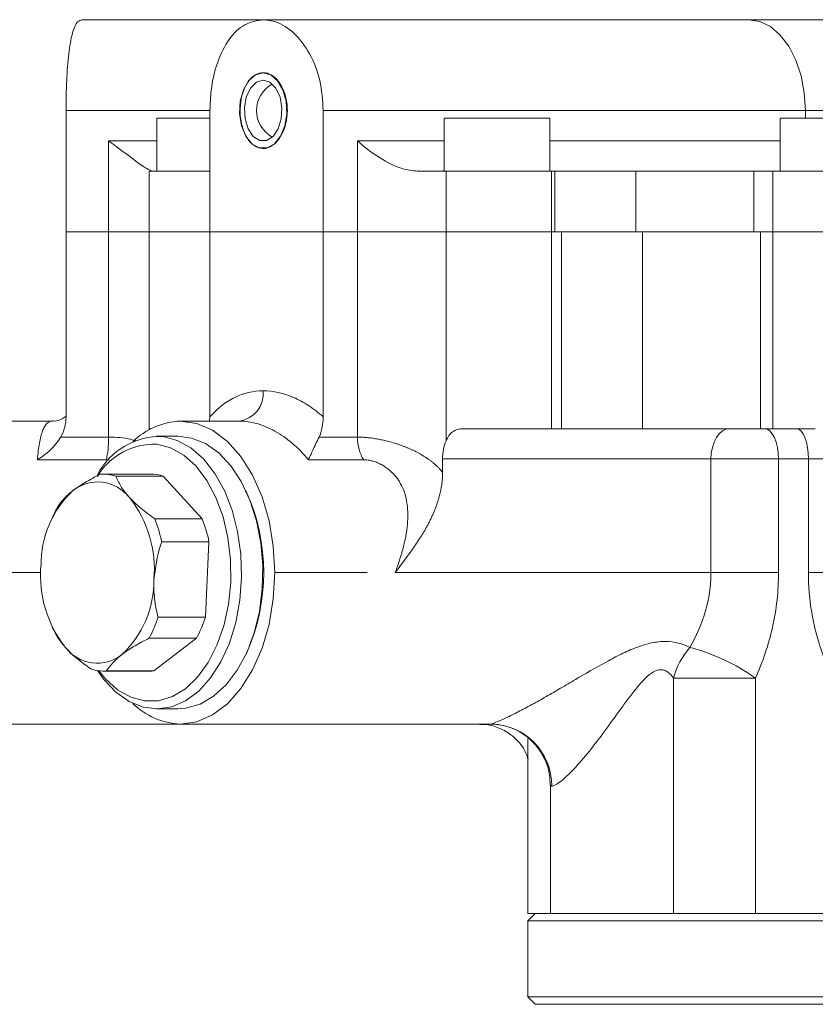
# Model space of a CAD drawing. Header units: millimetres. Extents: x 10 to 831, y 10 to 584.
# Tile 24 of 31: x 607 to 659, y 232 to 297. Entities that reach past the tile are written whole.
import ezdxf

# ---------------------------------------------------------------- set-up
doc = ezdxf.new("R2010")
doc.units = ezdxf.units.MM
doc.linetypes.add('SLD-Solido', pattern=[0])

msp = doc.modelspace()

# ---------------------------------------------------------------- linework, layer by layer
at = {"color": 7, "linetype": 'SLD-Solido', "lineweight": 15}
for p, q in [((610.673, 296.855), (622.645, 296.855)), ((622.645, 296.855), (654.721, 296.855)), ((654.721, 296.855), (668.125, 296.855)), ((609.621, 282.855), (609.621, 290.855)), ((619.131, 282.855), (619.131, 290.855)), ((626.613, 282.855), (626.613, 290.855)), ((658.462, 290.855), (626.613, 290.855)), ((665.118, 290.855), (658.462, 290.855)), ((615.624, 290.355), (615.624, 286.855)), ((615.624, 290.355), (619.131, 290.355)), ((634.592, 290.355), (634.592, 286.855)), ((634.592, 290.355), (641.592, 290.355)), ((641.592, 286.855), (641.592, 290.355)), ((656.807, 290.355), (656.807, 286.855)), ((656.807, 290.355), (663.807, 290.355)), ((612.436, 282.855), (612.436, 288.855)), ((628.87, 282.855), (628.87, 288.855)), ((622.645, 288.355), (622.819, 288.355)), ((615.124, 286.855), (615.124, 282.855)), ((619.131, 286.855), (615.124, 286.855)), ((634.728, 286.855), (632.825, 286.855)), ((634.592, 286.906), (634.399, 286.855)), ((634.728, 282.855), (634.728, 286.855)), ((641.696, 286.855), (634.728, 286.855)), ((641.696, 282.855), (641.696, 286.855)), ((641.921, 286.855), (641.696, 286.855)), ((641.921, 282.855), (641.921, 286.855)), ((647.26, 286.855), (641.921, 286.855)), ((647.26, 282.855), (647.26, 286.855)), ((655.059, 286.855), (647.26, 286.855)), ((655.059, 282.855), (655.059, 286.855)), ((656.307, 286.855), (655.059, 286.855)), ((656.307, 286.855), (656.307, 282.855)), ((660.713, 286.855), (656.307, 286.855)), ((612.436, 282.855), (609.621, 282.855)), ((609.621, 270.633), (609.621, 282.855)), ((615.124, 282.855), (612.436, 282.855)), ((612.436, 269.299), (612.436, 282.855)), ((615.124, 282.855), (615.124, 269.813)), ((619.131, 282.855), (615.124, 282.855)), ((619.131, 282.855), (626.613, 282.855)), ((619.131, 270.633), (619.131, 282.855)), ((628.87, 282.855), (626.613, 282.855)), ((626.613, 270.633), (626.613, 282.855)), ((634.728, 282.855), (628.87, 282.855)), ((628.87, 269.299), (628.87, 282.855)), ((641.696, 282.855), (634.728, 282.855)), ((634.728, 269.062), (634.728, 282.855)), ((641.921, 282.855), (641.696, 282.855)), ((641.696, 282.855), (641.696, 269.855)), ((647.26, 282.855), (641.921, 282.855)), ((642.355, 282.855), (642.355, 269.855)), ((655.059, 282.855), (647.26, 282.855)), ((647.694, 282.855), (647.694, 269.855)), ((656.307, 282.855), (655.059, 282.855)), ((655.493, 282.855), (655.493, 269.855)), ((656.307, 282.855), (656.307, 269.855)), ((660.713, 282.855), (656.307, 282.855)), ((619.11, 270.355), (619.131, 270.633)), ((603.848, 270.355), (608.723, 270.355)), ((615.134, 269.813), (615.136, 269.855)), ((615.136, 269.855), (615.225, 269.855)), ((617.172, 270.355), (621.081, 270.355)), ((635.847, 269.855), (641.696, 269.855)), ((641.696, 269.855), (642.355, 269.855)), ((642.355, 269.855), (647.694, 269.855)), ((647.694, 269.855), (655.493, 269.855)), ((655.493, 269.855), (656.333, 269.855)), ((656.307, 269.855), (659.118, 269.855)), ((609.273, 269.299), (612.436, 269.299)), ((617.016, 269.355), (615.608, 269.355)), ((626.334, 269.299), (628.87, 269.299)), ((612.287, 267.808), (607.729, 267.808)), ((629.286, 267.808), (625.63, 267.808)), ((634.491, 267.855), (634.491, 266.986)), ((652.222, 267.855), (634.491, 267.855)), ((652.222, 260.355), (652.222, 267.855)), ((656.687, 267.855), (652.222, 267.855)), ((656.687, 267.855), (656.687, 260.355)), ((658.665, 267.855), (656.687, 267.855)), ((661.118, 267.855), (658.665, 267.855)), ((658.665, 260.355), (658.665, 267.855)), ((615.217, 266.855), (612.09, 266.855)), ((616.043, 266.719), (612.915, 266.719)), ((618.616, 263.896), (616.043, 266.719)), ((621.547, 265.664), (621.491, 265.785)), ((608.858, 264.277), (608.716, 263.975)), ((615.489, 263.896), (618.616, 263.896)), ((619.066, 262.39), (615.939, 262.39)), ((618.829, 257.405), (619.066, 262.39)), ((623.407, 260.355), (629.514, 260.355)), ((631.364, 260.355), (652.222, 260.355)), ((652.222, 260.355), (656.687, 260.355)), ((661.118, 260.355), (658.665, 260.355)), ((615.701, 257.405), (618.829, 257.405)), ((608.716, 256.735), (608.813, 256.529)), ((618.241, 256.027), (615.114, 256.027)), ((615.43, 253.864), (618.241, 256.027)), ((621.491, 254.925), (621.547, 255.045)), ((612.09, 253.855), (615.217, 253.855)), ((612.303, 253.864), (615.43, 253.864)), ((649.745, 253.392), (649.745, 237.855)), ((655.16, 253.392), (649.745, 253.392)), ((655.16, 253.392), (655.16, 237.855)), ((615.608, 251.355), (617.016, 251.355)), ((603.848, 250.355), (617.172, 250.355)), ((617.172, 250.355), (637.681, 250.355)), ((640.118, 248.659), (640.118, 237.855)), ((640.128, 248.659), (640.129, 248.569)), ((641.618, 246.34), (641.618, 237.855)), ((640.618, 237.855), (640.118, 237.355)), ((641.618, 237.855), (640.118, 237.855)), ((640.118, 237.355), (640.118, 232.355)), ((702.118, 237.355), (640.118, 237.355)), ((649.745, 237.855), (641.618, 237.855)), ((655.16, 237.855), (649.745, 237.855)), ((687.077, 237.855), (655.16, 237.855)), ((640.118, 232.355), (640.618, 231.855)), ((640.118, 232.355), (671.118, 232.355)), ((649.552, 231.855), (640.618, 231.855)), ((671.118, 231.855), (649.552, 231.855))]:
    msp.add_line(p, q, dxfattribs=at)
at = {"color": 8, "linetype": 'SLD-Solido', "lineweight": 15}
for p, q in [((619.131, 290.855), (609.621, 290.855)), ((658.462, 290.355), (658.462, 290.855)), ((612.436, 288.855), (615.624, 288.855)), ((628.87, 288.855), (634.592, 288.855)), ((641.592, 288.855), (656.807, 288.855)), ((612.548, 267.77), (612.287, 267.808)), ((601.623, 260.355), (607.958, 260.355))]:
    msp.add_line(p, q, dxfattribs=at)
at = {"color": 7, "linetype": 'SLD-Solido', "lineweight": 15, "flags": 128}
for points in [[(658.462, 290.855), (658.39, 292.025), (658.177, 293.151), (657.832, 294.188), (657.366, 295.097), (656.799, 295.844), (656.153, 296.398), (655.451, 296.74), (654.721, 296.855)], [(622.645, 293.355), (622.139, 293.219), (621.687, 292.828), (621.34, 292.222), (621.134, 291.469), (621.091, 290.648), (621.217, 289.851), (621.498, 289.162), (621.903, 288.656), (622.388, 288.389), (622.901, 288.389), (623.387, 288.656), (623.792, 289.162), (624.072, 289.851), (624.198, 290.648), (624.156, 291.469), (623.95, 292.222), (623.602, 292.828), (623.151, 293.219), (622.645, 293.355)], [(622.645, 292.855), (622.194, 292.72), (621.805, 292.333), (621.529, 291.746), (621.403, 291.039), (621.445, 290.307), (621.65, 289.65), (621.988, 289.154), (622.416, 288.889), (622.874, 288.889), (623.301, 289.154), (623.64, 289.65), (623.844, 290.307), (623.886, 291.039), (623.761, 291.746), (623.485, 292.333), (623.095, 292.72), (622.645, 292.855)], [(623.407, 260.355), (623.312, 262.091), (623.031, 263.775), (622.572, 265.355), (621.948, 266.783), (621.18, 268.015), (620.289, 269.015), (619.304, 269.752), (618.255, 270.203), (617.172, 270.355)], [(653.469, 269.855), (653.226, 269.816), (652.992, 269.703), (652.777, 269.518), (652.588, 269.269), (652.433, 268.966), (652.317, 268.62), (652.246, 268.245), (652.222, 267.855)], [(655.756, 269.855), (655.938, 269.816), (656.113, 269.703), (656.274, 269.518), (656.415, 269.269), (656.53, 268.966), (656.617, 268.62), (656.669, 268.245), (656.687, 267.855)], [(657.862, 269.855), (658.019, 269.816), (658.169, 269.703), (658.308, 269.518), (658.43, 269.269), (658.53, 268.966), (658.604, 268.62), (658.65, 268.245), (658.665, 267.855)], [(616.036, 269.329), (616.975, 269.084), (617.875, 268.588), (618.71, 267.855), (619.456, 266.906), (620.091, 265.769), (620.597, 264.476), (620.959, 263.064), (621.168, 261.575), (621.216, 260.05), (621.104, 258.535), (620.833, 257.071), (620.412, 255.702), (619.852, 254.467), (619.171, 253.402), (618.387, 252.536), (617.523, 251.895), (616.604, 251.498), (615.657, 251.355), (614.708, 251.471), (613.785, 251.843), (612.914, 252.46), (612.121, 253.304), (611.708, 253.884)], [(617.016, 251.355), (617.54, 251.394), (618.476, 251.665), (619.371, 252.186), (620.198, 252.942), (620.933, 253.911), (621.556, 255.066), (622.048, 256.372), (622.395, 257.794), (622.587, 259.289), (622.62, 260.814), (622.491, 262.327), (622.204, 263.782), (621.768, 265.14), (621.196, 266.359), (620.503, 267.406), (619.71, 268.25), (618.839, 268.866), (617.916, 269.238), (617.016, 269.355)], [(611.789, 253.873), (612.225, 253.339), (613.031, 252.612), (613.902, 252.121), (614.813, 251.88), (615.737, 251.896), (616.645, 252.169), (617.51, 252.691), (618.305, 253.446), (619.006, 254.411), (619.592, 255.556), (620.045, 256.847), (620.351, 258.245), (620.502, 259.707), (620.491, 261.189), (620.321, 262.645), (619.996, 264.031), (619.525, 265.306), (618.923, 266.431), (618.209, 267.371), (617.404, 268.097), (616.533, 268.589), (615.621, 268.83), (615.621, 268.83)], [(617.172, 250.355), (618.255, 250.507), (619.304, 250.958), (620.289, 251.695), (621.18, 252.694), (621.948, 253.927), (622.572, 255.355), (623.031, 256.935), (623.312, 258.618), (623.407, 260.355)], [(615.43, 253.864), (615.3, 253.856), (615.217, 253.855)]]:
    msp.add_lwpolyline(points, dxfattribs=at)
at = {"color": 7, "linetype": 'SLD-Solido', "lineweight": 15}
for centre, radius, start, end in [((624.208, 290.855), 2, 118.78829, 241.21171), ((620.832, 272.16), 1.823, 277.83946, 6.12166), ((617.371, 265.591), 4.768, 92.39699, 134.51795), ((615.823, 264.7), 4.633, 87.37026, 152.89233), ((615.461, 264.436), 4.397, 87.91502, 148.89373), ((612.089, 264.274), 2.58, 71.31827, 94.70513), ((615.211, 264.25), 2.605, 71.38747, 89.86875), ((611.722, 263.704), 2.633, 37.49041, 128.53294), ((614.662, 260.885), 6.693, 133.18882, 180.62064), ((607.781, 260.557), 7.677, 355.0751, 38.23114), ((609.692, 260.355), 12.99, 335.87465, 24.12535), ((615.047, 261.36), 6.841, 150.94293, 154.76924), ((607.446, 260.67), 8.665, 11.45043, 21.85577), ((610.574, 260.67), 8.665, 11.45043, 21.85577), ((615.617, 260.153), 7.677, 175.07504, 218.23112), ((608.736, 259.825), 6.693, 313.18894, 0.62044), ((608.53, 259.649), 7.514, 331.1826, 342.62691), ((611.657, 259.649), 7.514, 331.1826, 342.62691), ((611.677, 257.005), 2.633, 217.49041, 308.53294), ((654.887, 251.947), 5.341, 139.48701, 164.30395), ((647.465, 242.573), 13.276, 54.57788, 75.33427), ((612.091, 256.435), 2.58, 251.31827, 274.70513), ((617.371, 255.119), 4.768, 225.48205, 267.60301), ((637.642, 246.293), 4.062, 359.45787, 89.44736)]:
    msp.add_arc(centre, radius, start, end, dxfattribs=at)
for points, knots in [([(609.621, 290.855), (609.63, 291.528), (609.646, 292.873), (609.786, 294.668), (610.024, 296.026), (610.334, 296.751), (610.576, 296.825), (610.673, 296.855)], [0, 0, 0, 0, 0.214008, 0.427993, 0.642608, 0.857638, 1, 1, 1, 1]), ([(622.645, 296.855), (622.23, 296.789), (621.402, 296.657), (620.355, 295.628), (619.587, 294.111), (619.188, 292.421), (619.148, 291.301), (619.131, 290.855)], [0, 0, 0, 0, 0.214011, 0.427998, 0.64261, 0.857641, 1, 1, 1, 1]), ([(626.613, 290.855), (626.567, 291.528), (626.474, 292.873), (625.761, 294.668), (624.736, 296.026), (623.629, 296.751), (622.925, 296.825), (622.645, 296.855)], [0, 0, 0, 0, 0.214008, 0.427993, 0.642608, 0.857638, 1, 1, 1, 1]), ([(624.243, 290.855), (624.225, 290.574), (624.189, 290.012), (623.908, 289.264), (623.498, 288.695), (622.994, 288.369), (622.461, 288.324), (621.956, 288.564), (621.536, 289.061), (621.243, 289.761), (621.106, 290.585), (621.137, 291.438), (621.335, 292.226), (621.679, 292.859), (622.136, 293.267), (622.658, 293.403), (623.188, 293.251), (623.664, 292.83), (624.027, 292.186), (624.217, 291.489), (624.236, 291.032), (624.243, 290.855)], [0, 0, 0, 0, 0.053659, 0.107317, 0.161002, 0.214705, 0.268379, 0.322021, 0.37568, 0.429377, 0.483074, 0.536734, 0.590376, 0.644049, 0.697751, 0.751438, 0.805086, 0.858734, 0.912421, 0.966124, 1, 1, 1, 1]), ([(615.368, 286.855), (615.242, 286.893), (614.966, 286.978), (614.16, 287.566), (613.277, 288.235), (612.637, 288.709), (612.439, 288.852), (612.436, 288.855)], [0, 0, 0, 0, 0.217824, 0.476569, 0.841018, 0.997304, 1, 1, 1, 1]), ([(632.825, 286.855), (632.498, 286.893), (631.781, 286.978), (630.561, 287.566), (629.586, 288.235), (629.032, 288.709), (628.873, 288.852), (628.87, 288.855)], [0, 0, 0, 0, 0.217823, 0.476568, 0.841017, 0.997304, 1, 1, 1, 1]), ([(619.131, 270.633), (619.378, 270.913), (619.637, 271.16), (620.182, 271.589), (620.47, 271.772), (621.356, 272.207), (621.982, 272.355), (622.645, 272.355)], [0, 0, 0, 0, 0.25, 0.25, 0.5, 0.5, 1, 1, 1, 1]), ([(622.645, 272.355), (623.308, 272.355), (623.976, 272.207), (624.982, 271.772), (625.319, 271.589), (625.976, 271.16), (626.298, 270.913), (626.613, 270.633)], [0, 0, 0, 0, 0.5, 0.5, 0.75, 0.75, 1, 1, 1, 1]), ([(609.63, 270.691), (609.553, 270.629), (609.38, 270.487), (608.978, 270.343), (608.776, 270.365), (608.739, 270.369)], [0, 0, 0, 0, 0.393075, 0.888271, 1, 1, 1, 1]), ([(609.621, 270.633), (609.621, 270.398), (609.592, 270.169), (609.478, 269.721), (609.391, 269.501), (609.273, 269.299)], [0, 0, 0, 0, 0.5, 0.5, 1, 1, 1, 1]), ([(626.613, 270.633), (626.613, 270.398), (626.59, 270.169), (626.498, 269.721), (626.428, 269.501), (626.334, 269.299)], [0, 0, 0, 0, 0.5, 0.5, 1, 1, 1, 1]), ([(607.729, 267.808), (607.763, 268.216), (607.807, 268.58), (607.918, 269.209), (607.986, 269.476), (608.109, 269.803), (608.154, 269.9), (608.249, 270.065), (608.3, 270.133), (608.464, 270.298), (608.586, 270.355), (608.723, 270.355)], [0, 0, 0, 0, 0.25, 0.25, 0.5, 0.5, 0.625, 0.625, 0.75, 0.75, 1, 1, 1, 1]), ([(625.63, 267.808), (625.292, 268.216), (624.933, 268.58), (624.194, 269.209), (623.813, 269.476), (623.226, 269.803), (623.028, 269.9), (622.634, 270.065), (622.438, 270.133), (621.852, 270.298), (621.465, 270.355), (621.081, 270.355)], [0, 0, 0, 0, 0.25, 0.25, 0.5, 0.5, 0.625, 0.625, 0.75, 0.75, 1, 1, 1, 1]), ([(634.728, 269.062), (634.779, 269.187), (634.84, 269.298), (634.985, 269.496), (635.07, 269.581), (635.259, 269.717), (635.365, 269.77), (635.595, 269.838), (635.718, 269.855), (635.847, 269.855)], [0, 0, 0, 0, 0.25, 0.25, 0.5, 0.5, 0.75, 0.75, 1, 1, 1, 1]), ([(609.273, 269.299), (609.18, 269.138), (609.074, 268.988), (608.841, 268.705), (608.714, 268.571), (608.447, 268.32), (608.308, 268.205), (608.095, 268.046), (608.023, 267.996), (607.877, 267.899), (607.803, 267.852), (607.729, 267.808)], [0, 0, 0, 0, 0.25, 0.25, 0.5, 0.5, 0.75, 0.75, 0.875, 0.875, 1, 1, 1, 1]), ([(612.287, 267.808), (612.334, 267.995), (612.371, 268.227), (612.422, 268.738), (612.436, 269.019), (612.436, 269.299)], [0, 0, 0, 0, 0.5, 0.5, 1, 1, 1, 1]), ([(626.334, 269.299), (626.259, 269.138), (626.189, 268.988), (626.055, 268.705), (625.992, 268.571), (625.872, 268.32), (625.817, 268.205), (625.742, 268.046), (625.718, 267.996), (625.672, 267.899), (625.65, 267.852), (625.63, 267.808)], [0, 0, 0, 0, 0.25, 0.25, 0.5, 0.5, 0.75, 0.75, 0.875, 0.875, 1, 1, 1, 1]), ([(629.286, 267.808), (629.155, 267.995), (629.05, 268.227), (628.907, 268.738), (628.87, 269.019), (628.87, 269.299)], [0, 0, 0, 0, 0.5, 0.5, 1, 1, 1, 1]), ([(628.87, 269.299), (628.918, 269.299), (629.015, 269.298), (629.167, 269.292), (629.322, 269.283), (629.482, 269.269), (629.645, 269.252), (629.812, 269.232), (629.981, 269.207), (630.154, 269.179), (630.328, 269.147), (630.505, 269.111), (630.683, 269.071), (630.862, 269.028), (631.042, 268.98), (631.222, 268.929), (631.402, 268.875), (631.582, 268.816), (631.762, 268.754), (631.94, 268.688), (632.117, 268.618), (632.292, 268.544), (632.465, 268.467), (632.635, 268.385), (632.803, 268.301), (632.968, 268.212), (633.129, 268.119), (633.287, 268.023), (633.44, 267.923), (633.59, 267.819), (633.734, 267.711), (633.874, 267.6), (634.009, 267.485), (634.139, 267.366), (634.262, 267.243), (634.381, 267.116), (634.454, 267.03), (634.491, 266.986)], [0, 0, 0, 0, 0.0269659, 0.0539062, 0.080832, 0.1077551, 0.1346867, 0.1616383, 0.1886214, 0.2156473, 0.2427273, 0.2698726, 0.2970946, 0.3244041, 0.3518123, 0.3793299, 0.4069677, 0.4347362, 0.462646, 0.4907072, 0.51893, 0.5473243, 0.5758999, 0.6046664, 0.6336331, 0.6628093, 0.6922039, 0.7218257, 0.7516834, 0.7817853, 0.8121396, 0.8427544, 0.8736374, 0.9047961, 0.936238, 0.9679703, 1, 1, 1, 1]), ([(634.491, 267.855), (634.491, 268.073), (634.513, 268.285), (634.597, 268.698), (634.657, 268.889), (634.728, 269.062)], [0, 0, 0, 0, 0.5, 0.5, 1, 1, 1, 1]), ([(631.364, 260.355), (631.404, 260.461), (631.482, 260.668), (631.587, 260.968), (631.679, 261.249), (631.761, 261.512), (631.831, 261.755), (631.892, 261.979), (631.944, 262.185), (631.988, 262.371), (632.071, 262.756), (632.163, 263.318), (632.213, 264.033), (632.19, 264.665), (632.106, 265.219), (631.963, 265.734), (631.747, 266.218), (631.43, 266.697), (631.019, 267.126), (630.579, 267.428), (630.198, 267.612), (629.921, 267.709), (629.678, 267.769), (629.474, 267.802), (629.348, 267.806), (629.286, 267.808)], [0, 0, 0, 0, 0.036032, 0.069933, 0.101701, 0.131339, 0.158845, 0.184222, 0.207468, 0.228587, 0.247578, 0.338326, 0.41966, 0.491859, 0.555816, 0.612661, 0.674943, 0.733375, 0.798599, 0.859493, 0.893495, 0.927965, 0.952363, 0.976233, 1, 1, 1, 1]), ([(610.081, 265.764), (610.336, 265.946), (610.856, 266.317), (611.533, 266.667), (611.877, 266.846)], [0, 0, 0, 0, 0.49076, 1, 1, 1, 1]), ([(612.915, 266.719), (613.011, 266.501), (613.204, 266.059), (613.569, 265.575), (613.797, 265.323), (613.811, 265.307)], [0, 0, 0, 0, 0.476972, 0.968112, 1, 1, 1, 1]), ([(634.498, 266.986), (634.497, 266.918), (634.496, 266.783), (634.484, 266.578), (634.465, 266.372), (634.439, 266.165), (634.406, 265.956), (634.365, 265.745), (634.316, 265.533), (634.26, 265.319), (634.197, 265.103), (634.126, 264.886), (634.047, 264.668), (633.961, 264.448), (633.868, 264.226), (633.767, 264.003), (633.659, 263.778), (633.543, 263.551), (633.326, 263.149), (632.964, 262.552), (632.497, 261.869), (631.949, 261.131), (631.59, 260.655), (631.364, 260.355)], [0, 0, 0, 0, 0.025503, 0.051262, 0.077331, 0.103764, 0.130609, 0.157917, 0.185731, 0.214096, 0.243053, 0.272639, 0.302891, 0.333843, 0.365526, 0.397969, 0.431199, 0.465243, 0.500123, 0.615951, 0.750127, 0.842704, 1, 1, 1, 1]), ([(609.067, 264.683), (609.18, 264.85), (609.411, 265.189), (609.816, 265.56), (610.066, 265.753), (610.081, 265.764)], [0, 0, 0, 0, 0.476973, 0.968114, 1, 1, 1, 1]), ([(613.811, 265.307), (614.046, 265.07), (614.526, 264.586), (615.164, 264.129), (615.489, 263.896)], [0, 0, 0, 0, 0.490759, 1, 1, 1, 1]), ([(615.939, 262.39), (615.911, 262.311), (615.638, 261.516), (615.528, 260.664), (615.429, 259.898)], [0, 0, 0, 0, 0.100295, 1, 1, 1, 1]), ([(650.826, 255.416), (651.26, 256.155), (651.607, 256.938), (651.97, 258.185), (652.065, 258.615), (652.19, 259.479), (652.222, 259.915), (652.222, 260.355)], [0, 0, 0, 0, 0.5, 0.5, 0.75, 0.75, 1, 1, 1, 1]), ([(656.687, 260.355), (656.687, 259.747), (656.654, 259.142), (656.521, 257.941), (656.422, 257.341), (656.031, 255.585), (655.652, 254.464), (655.16, 253.392)], [0, 0, 0, 0, 0.25, 0.25, 0.5, 0.5, 1, 1, 1, 1]), ([(671.118, 246.255), (670.23, 246.255), (669.359, 246.361), (668.078, 246.673), (667.654, 246.803), (666.836, 247.106), (666.44, 247.279), (665.671, 247.667), (665.297, 247.881), (664.573, 248.35), (664.221, 248.606), (663.208, 249.425), (662.6, 250.03), (661.776, 251.02), (661.517, 251.364), (661.027, 252.08), (660.799, 252.45), (660.167, 253.583), (659.815, 254.373), (659.386, 255.608), (659.259, 256.03), (659.043, 256.879), (658.954, 257.306), (658.738, 258.597), (658.665, 259.47), (658.665, 260.355)], [0, 0, 0, 0, 0.125, 0.125, 0.1875, 0.1875, 0.25, 0.25, 0.3125, 0.3125, 0.375, 0.375, 0.5, 0.5, 0.5625, 0.5625, 0.625, 0.625, 0.75, 0.75, 0.8125, 0.8125, 0.875, 0.875, 1, 1, 1, 1]), ([(615.429, 259.898), (615.428, 259.877), (615.409, 259.455), (615.445, 258.617), (615.597, 257.818), (615.698, 257.417), (615.701, 257.405)], [0, 0, 0, 0, 0.023789, 0.495886, 0.984305, 1, 1, 1, 1]), ([(609.587, 255.402), (609.386, 255.64), (609.057, 256.028), (608.893, 256.395), (608.83, 256.537)], [0, 0, 0, 0, 0.613126, 1, 1, 1, 1]), ([(615.114, 256.027), (614.793, 255.86), (614.143, 255.521), (613.585, 255.15), (613.333, 254.957), (613.317, 254.945)], [0, 0, 0, 0, 0.476974, 0.968114, 1, 1, 1, 1]), ([(637.681, 250.355), (637.697, 250.355), (637.751, 250.369), (637.942, 250.437), (638.083, 250.492), (638.439, 250.646), (638.654, 250.744), (639.026, 250.924), (639.158, 250.99), (639.429, 251.127), (639.569, 251.199), (640.002, 251.426), (640.306, 251.591), (640.936, 251.94), (641.253, 252.12), (641.893, 252.488), (642.215, 252.675), (642.864, 253.056), (643.192, 253.25), (644.166, 253.821), (644.806, 254.193), (645.769, 254.712), (646.091, 254.877), (646.73, 255.18), (647.049, 255.318), (647.686, 255.552), (648.001, 255.647), (648.623, 255.776), (648.931, 255.81), (649.52, 255.807), (649.805, 255.769), (650.34, 255.634), (650.592, 255.536), (650.826, 255.416)], [0, 0, 0, 0, 0.0625, 0.0625, 0.125, 0.125, 0.1875, 0.1875, 0.21875, 0.21875, 0.25, 0.25, 0.3125, 0.3125, 0.375, 0.375, 0.4375, 0.4375, 0.5, 0.5, 0.625, 0.625, 0.6875, 0.6875, 0.75, 0.75, 0.8125, 0.8125, 0.875, 0.875, 0.9375, 0.9375, 1, 1, 1, 1]), ([(611.265, 253.991), (610.963, 254.209), (610.35, 254.651), (609.833, 255.135), (609.601, 255.387), (609.587, 255.402)], [0, 0, 0, 0, 0.476973, 0.968112, 1, 1, 1, 1]), ([(613.317, 254.945), (613.1, 254.763), (612.657, 254.393), (612.422, 254.042), (612.303, 253.864)], [0, 0, 0, 0, 0.49076, 1, 1, 1, 1]), ([(649.745, 253.392), (649.68, 253.487), (649.609, 253.578), (649.452, 253.737), (649.365, 253.807), (649.171, 253.909), (649.064, 253.94), (648.841, 253.948), (648.723, 253.925), (648.492, 253.836), (648.382, 253.773), (648.168, 253.623), (648.063, 253.535), (647.761, 253.256), (647.574, 253.047), (647.211, 252.616), (647.035, 252.39), (646.689, 251.935), (646.52, 251.704), (646.014, 251.01), (645.68, 250.543), (645.004, 249.619), (644.666, 249.168), (643.981, 248.301), (643.631, 247.882), (643.12, 247.327), (642.95, 247.152), (642.625, 246.84), (642.471, 246.705), (642.187, 246.481), (642.056, 246.394), (641.844, 246.281), (641.76, 246.255), (641.703, 246.255)], [0, 0, 0, 0, 0.03125, 0.03125, 0.0625, 0.0625, 0.09375, 0.09375, 0.125, 0.125, 0.15625, 0.15625, 0.1875, 0.1875, 0.25, 0.25, 0.3125, 0.3125, 0.375, 0.375, 0.5, 0.5, 0.625, 0.625, 0.75, 0.75, 0.8125, 0.8125, 0.875, 0.875, 0.9375, 0.9375, 1, 1, 1, 1]), ([(636.93, 250.334), (637.084, 250.335), (637.528, 250.337), (638.285, 250.106), (639.037, 249.668), (639.584, 249.136), (639.919, 248.633), (640.088, 248.25), (640.145, 248.03), (640.144, 248.033), (640.143, 248.034)], [0, 0, 0, 0, 0.085908, 0.248327, 0.404352, 0.547062, 0.678424, 0.801636, 0.923232, 1, 1, 1, 1]), ([(637.692, 250.352), (637.856, 250.346), (638.206, 250.335), (638.868, 250.181), (639.575, 249.875), (640.267, 249.387), (640.869, 248.732), (641.328, 247.919), (641.589, 247.097), (641.596, 246.552), (641.599, 246.336)], [0, 0, 0, 0, 0.098221, 0.209246, 0.333984, 0.46669, 0.604905, 0.746333, 0.899566, 1, 1, 1, 1])]:
    msp.add_open_spline(points, degree=3, knots=knots, dxfattribs=at)
at = {"color": 8, "linetype": 'SLD-Solido', "lineweight": 15}
for points, knots in [([(612.436, 269.299), (612.692, 269.292), (613.206, 269.277), (613.822, 269.185), (614.13, 269.083), (614.248, 269.044)], [0, 0, 0, 0, 0.3812563, 0.7633262, 1, 1, 1, 1]), ([(640.141, 249.44), (640.134, 249.304), (640.117, 249.004), (640.124, 248.781), (640.128, 248.659)], [0, 0, 0, 0, 0.453638, 1, 1, 1, 1]), ([(641.703, 246.255), (641.659, 246.257), (641.597, 246.26), (641.64, 246.323), (641.651, 246.34)], [0, 0, 0, 0, 0.7304829, 1, 1, 1, 1])]:
    msp.add_open_spline(points, degree=3, knots=knots, dxfattribs=at)

doc.saveas('drawing.dxf')
